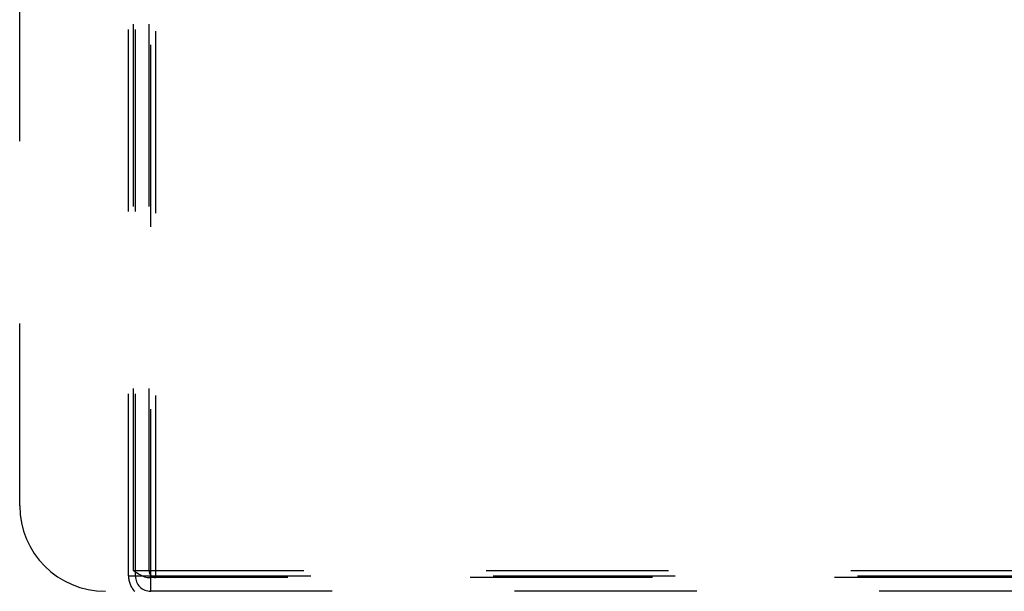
# Model space of a CAD drawing. Header units: inches. Extents: x 0 to 193, y 0 to 125.
# Tile 75 of 256: x 72.02 to 77.77, y 34.49 to 37.83. Entities that reach past the tile are written whole.
import ezdxf

# ---------------------------------------------------------------- set-up
doc = ezdxf.new("R2010")
doc.units = ezdxf.units.IN
doc.header["$LTSCALE"] = 10.635988
doc.header["$MEASUREMENT"] = 0
doc.linetypes.add('HIDDEN', pattern=[0.2, 0.1, -0.1])
doc.layers.add('RIGHTHAND_DOOR_ASSEMBLY', color=7, linetype='CONTINUOUS')

msp = doc.modelspace()

# ---------------------------------------------------------------- linework, layer by layer
at = {"layer": 'RIGHTHAND_DOOR_ASSEMBLY', "color": 8, "linetype": 'HIDDEN'}
for p, q in [((72.6576, 34.5807), (72.6576, 44.4907)), ((72.6876, 34.6107), (72.6876, 44.4907)), ((72.6976, 34.5807), (72.6976, 44.4907)), ((72.7776, 34.6107), (72.7776, 44.4907)), ((72.7876, 34.4907), (72.7876, 44.4907)), ((72.8176, 34.5707), (72.8176, 44.4907)), ((72.0226, 34.9907), (72.0226, 43.9907)), ((84.3176, 34.6107), (72.6876, 34.6107)), ((72.6576, 34.5807), (84.3476, 34.5807)), ((84.2238, 34.5707), (72.7814, 34.5707)), ((84.4826, 34.4907), (72.5226, 34.4907))]:
    msp.add_line(p, q, dxfattribs=at)
msp.add_lwpolyline([(72.6876, 34.6107), (72.7037, 34.5998), (72.7197, 34.5903), (72.7355, 34.5822), (72.7511, 34.5759), (72.7664, 34.5722), (72.7814, 34.5707)], dxfattribs=at)
for centre, radius, end in [((72.5226, 34.9907), 0.5, 270), ((72.8176, 34.6107), 0.04, 270), ((72.7876, 34.5807), 0.13, 223.81306), ((72.7876, 34.5807), 0.09, 270)]:
    msp.add_arc(centre, radius, 180, end, dxfattribs=at)

doc.saveas('drawing.dxf')
